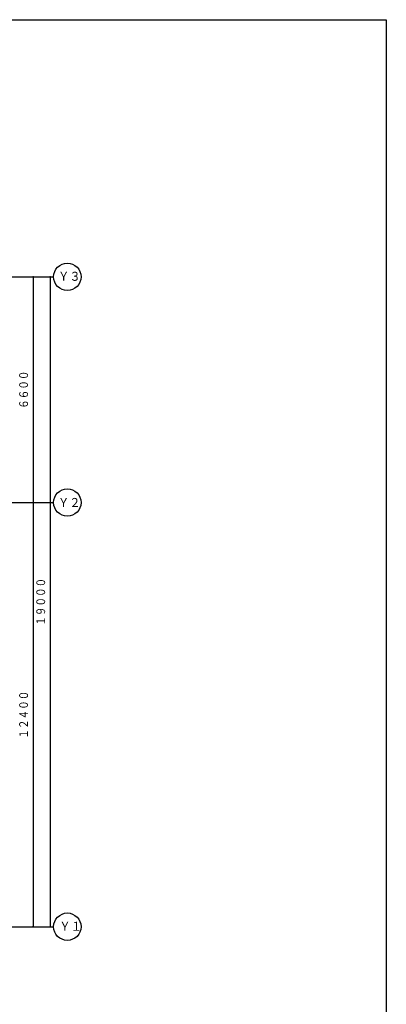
# Model space of a CAD drawing. Header units: inches. Extents: x -27921 to 27921, y -29700 to 19823.
# Tile 9 of 9: x 17212 to 27921, y -8966 to 19823. Entities that reach past the tile are written whole.
import ezdxf
from ezdxf.enums import TextEntityAlignment as Align

# ---------------------------------------------------------------- set-up
doc = ezdxf.new("R2010")
doc.units = ezdxf.units.IN
doc.header["$LTSCALE"] = 1000
doc.header["$MEASUREMENT"] = 0
doc.layers.get('0').update_dxf_attribs({"color": 250, "linetype": 'CONTINUOUS'})
for name, color, linetype in [('KENCHIKU-025', 7, 'CONTINUOUS'), ('SONOTA-010', 7, 'CONTINUOUS'), ('SONOTA-012', 7, 'CONTINUOUS'), ('SONOTA-013', 7, 'CONTINUOUS'), ('SONOTA-017', 7, 'CONTINUOUS')]:
    doc.layers.add(name, color=color, linetype=linetype)
doc.styles.add('txt', font='txt', dxfattribs={"width": 0.8, "bigfont": 'bigfont.shx'})

# ---------------------------------------------------------------- blocks, each defined once
blk = doc.blocks.new('Z0Dot')
at = {"color": 0, "linetype": 'ByBlock', "const_width": 0.5}
blk.add_lwpolyline([(-0.25, 0, 1), (0.25, 0, 1)], format="xyb", close=True, dxfattribs=at)
blk = doc.blocks.new('ZGroup31', base_point=(17453, 2804))
at = {"layer": 'SONOTA-013', "color": 5, "linetype": 'Continuous'}
for p, q in [((16703, 12304), (18203, 12304)), ((18103, 12304), (18103, -6696)), ((16703, -6696), (18203, -6696))]:
    blk.add_line(p, q, dxfattribs=at)
at = {"layer": 'SONOTA-013', "color": 5, "linetype": 'Continuous', "xscale": 50, "yscale": 50, "zscale": 50}
for p, rotation in [((18103, 12304), 90), ((18103, -6696), 270)]:
    blk.add_blockref('Z0Dot', p, dxfattribs=dict(at, rotation=rotation))
at = {"layer": 'SONOTA-013', "color": 7, "style": 'txt', "width": 0.8}
blk.add_text('１９０００', height=250, rotation=90, dxfattribs=at).set_placement((18053, 2804), align=Align.BOTTOM_CENTER)
blk = doc.blocks.new('ZGroup32', base_point=(17453, 9004))
at = {"layer": 'SONOTA-013', "color": 5, "linetype": 'Continuous'}
for p, q in [((17603, 12304), (17603, 5704)), ((16703, 5704), (18203, 5704))]:
    blk.add_line(p, q, dxfattribs=at)
at = {"layer": 'SONOTA-013', "color": 5, "linetype": 'Continuous', "xscale": 50, "yscale": 50, "zscale": 50}
for p, rotation in [((17603, 12304), 90), ((17603, 5704), 270)]:
    blk.add_blockref('Z0Dot', p, dxfattribs=dict(at, rotation=rotation))
at = {"layer": 'SONOTA-013', "color": 7, "style": 'txt', "width": 0.8}
blk.add_text('６６００', height=250, rotation=90, dxfattribs=at).set_placement((17553, 9004), align=Align.BOTTOM_CENTER)
blk = doc.blocks.new('ZGroup33', base_point=(17453, -496))
at = {"layer": 'SONOTA-013', "color": 5, "linetype": 'Continuous'}
blk.add_line((17603, 5704), (17603, -6696), dxfattribs=at)
at = {"layer": 'SONOTA-013', "color": 5, "linetype": 'Continuous', "xscale": 50, "yscale": 50, "zscale": 50}
for p, rotation in [((17603, 5704), 90), ((17603, -6696), 270)]:
    blk.add_blockref('Z0Dot', p, dxfattribs=dict(at, rotation=rotation))
at = {"layer": 'SONOTA-013', "color": 7, "style": 'txt', "width": 0.8}
blk.add_text('１２４００', height=250, rotation=90, dxfattribs=at).set_placement((17553, -496), align=Align.BOTTOM_CENTER)

msp = doc.modelspace()

# ---------------------------------------------------------------- linework, layer by layer
at = {"layer": 'SONOTA-010', "color": 7, "linetype": 'Continuous'}
for centre in [(18603, 12304), (18603, 5704), (18603, -6696)]:
    msp.add_circle(centre, 400, dxfattribs=at)
at = {"layer": 'SONOTA-017', "color": 7, "linetype": 'Continuous'}
for p, q in [((-27921, 19823), (27921, 19823)), ((27921, 19823), (27921, -19823))]:
    msp.add_line(p, q, dxfattribs=at)

# ---------------------------------------------------------------- block references
at = {"layer": 'KENCHIKU-025', "linetype": 'Continuous'}
for name, p in [('ZGroup31', (17453, 2804)), ('ZGroup32', (17453, 9004)), ('ZGroup33', (17453, -496))]:
    msp.add_blockref(name, p, dxfattribs=at)

# ---------------------------------------------------------------- texts
at = {"layer": 'SONOTA-012', "color": 7, "style": 'txt'}
for s, p in [('Ｙ３', (18331, 12310)), ('Ｙ２', (18329, 5696)), ('Ｙ１', (18368, -6696))]:
    msp.add_text(s, height=300, dxfattribs=at).set_placement(p, align=Align.MIDDLE_LEFT)

doc.saveas('drawing.dxf')
